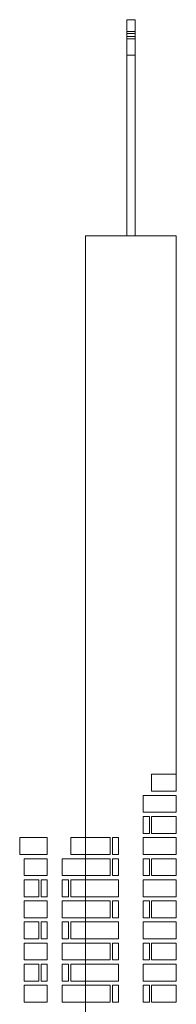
# Model space of a CAD drawing. Header units: millimetres. Extents: x -37887 to 94344, y -69777 to 116976.
# Tile 203 of 205: x 42007 to 42563, y 113478 to 116976. Entities that reach past the tile are written whole.
import ezdxf

# ---------------------------------------------------------------- set-up
doc = ezdxf.new("R2010")
doc.units = ezdxf.units.MM
doc.layers.add('02_odbudowa', color=7, linetype='Continuous', lineweight=30)
doc.layers.add('inwentarka dominiki', color=1, linetype='Continuous', lineweight=13)

# ---------------------------------------------------------------- blocks, each defined once
blk = doc.blocks.new('A$C548F19F9')
at = {"layer": 'inwentarka dominiki'}
for p, q in [((43459.2, 9054.6), (43459.2, 9822.8)), ((43459.2, 9822.8), (43489.2, 9822.8)), ((43489.2, 9054.6), (43489.2, 9822.8)), ((43459.2, 9780.4), (43489.2, 9780.4)), ((43459.2, 9773.3), (43489.2, 9773.3)), ((43459.2, 9763), (43489.2, 9763)), ((43459.2, 9754.5), (43489.2, 9754.5)), ((43459.2, 9696.7), (43489.2, 9696.7)), ((43313.2, 9054.6), (43313.2, 6916.6)), ((43313.2, 9054.6), (43635.2, 9054.6)), ((43635.2, 9054.6), (43635.2, 7141.6)), ((43313.2, 4531.6), (43313.2, 6916.6))]:
    blk.add_line(p, q, dxfattribs=at)
for points in [[(43547.7, 7081.6), (43635.2, 7081.6), (43635.2, 7141.6), (43547.7, 7141.6), (43547.7, 7081.6)], [(43635.2, 7006.6), (43635.2, 7066.6), (43517.9, 7066.6), (43517.9, 7006.6), (43635.2, 7006.6)], [(43517.9, 6931.6), (43539.8, 6931.6), (43539.8, 6991.6), (43517.9, 6991.6), (43517.9, 6931.6)], [(43547.7, 6931.6), (43635.2, 6931.6), (43635.2, 6991.6), (43547.7, 6991.6), (43547.7, 6931.6)], [(43177.2, 6916.6), (43079.6, 6916.6), (43079.6, 6856.6), (43177.2, 6856.6), (43177.2, 6916.6)], [(43260.7, 6916.6), (43313.2, 6916.6), (43313.2, 6856.6), (43260.7, 6856.6), (43260.7, 6916.6)], [(43400.7, 6856.6), (43313.2, 6856.6), (43313.2, 6916.6), (43400.7, 6916.6), (43400.7, 6856.6)], [(43430.5, 6856.6), (43408.6, 6856.6), (43408.6, 6916.6), (43430.5, 6916.6), (43430.5, 6856.6)], [(43635.2, 6856.6), (43635.2, 6916.6), (43517.9, 6916.6), (43517.9, 6856.6), (43635.2, 6856.6)], [(43177.2, 6781.6), (43177.2, 6841.6), (43094.8, 6841.6), (43094.8, 6781.6), (43177.2, 6781.6)], [(43230.8, 6781.6), (43230.8, 6841.6), (43313.2, 6841.6), (43313.2, 6781.6), (43230.8, 6781.6)], [(43400.7, 6781.6), (43313.2, 6781.6), (43313.2, 6841.6), (43400.7, 6841.6), (43400.7, 6781.6)], [(43430.5, 6781.6), (43408.6, 6781.6), (43408.6, 6841.6), (43430.5, 6841.6), (43430.5, 6781.6)], [(43517.9, 6781.6), (43539.8, 6781.6), (43539.8, 6841.6), (43517.9, 6841.6), (43517.9, 6781.6)], [(43547.7, 6781.6), (43635.2, 6781.6), (43635.2, 6841.6), (43547.7, 6841.6), (43547.7, 6781.6)], [(43147.4, 6766.6), (43094.8, 6766.6), (43094.8, 6706.6), (43147.4, 6706.6), (43147.4, 6766.6)], [(43177.2, 6706.6), (43155.3, 6706.6), (43155.3, 6766.6), (43177.2, 6766.6), (43177.2, 6706.6)], [(43230.8, 6706.6), (43252.7, 6706.6), (43252.7, 6766.6), (43230.8, 6766.6), (43230.8, 6706.6)], [(43260.7, 6766.6), (43313.2, 6766.6), (43313.2, 6706.6), (43260.7, 6706.6), (43260.7, 6766.6)], [(43313.2, 6706.6), (43313.2, 6766.6), (43430.5, 6766.6), (43430.5, 6706.6), (43313.2, 6706.6)], [(43635.2, 6706.6), (43635.2, 6766.6), (43517.9, 6766.6), (43517.9, 6706.6), (43635.2, 6706.6)], [(43177.2, 6631.6), (43177.2, 6691.6), (43094.8, 6691.6), (43094.8, 6631.6), (43177.2, 6631.6)], [(43230.8, 6631.6), (43230.8, 6691.6), (43313.2, 6691.6), (43313.2, 6631.6), (43230.8, 6631.6)], [(43400.7, 6631.6), (43313.2, 6631.6), (43313.2, 6691.6), (43400.7, 6691.6), (43400.7, 6631.6)], [(43430.5, 6631.6), (43408.6, 6631.6), (43408.6, 6691.6), (43430.5, 6691.6), (43430.5, 6631.6)], [(43517.9, 6631.6), (43539.8, 6631.6), (43539.8, 6691.6), (43517.9, 6691.6), (43517.9, 6631.6)], [(43547.7, 6631.6), (43635.2, 6631.6), (43635.2, 6691.6), (43547.7, 6691.6), (43547.7, 6631.6)], [(43147.4, 6616.6), (43094.8, 6616.6), (43094.8, 6556.6), (43147.4, 6556.6), (43147.4, 6616.6)], [(43177.2, 6556.6), (43155.3, 6556.6), (43155.3, 6616.6), (43177.2, 6616.6), (43177.2, 6556.6)], [(43230.8, 6556.6), (43252.7, 6556.6), (43252.7, 6616.6), (43230.8, 6616.6), (43230.8, 6556.6)], [(43260.7, 6616.6), (43313.2, 6616.6), (43313.2, 6556.6), (43260.7, 6556.6), (43260.7, 6616.6)], [(43313.2, 6556.6), (43313.2, 6616.6), (43430.5, 6616.6), (43430.5, 6556.6), (43313.2, 6556.6)], [(43635.2, 6556.6), (43635.2, 6616.6), (43517.9, 6616.6), (43517.9, 6556.6), (43635.2, 6556.6)], [(43177.2, 6481.6), (43177.2, 6541.6), (43094.8, 6541.6), (43094.8, 6481.6), (43177.2, 6481.6)], [(43230.8, 6481.6), (43230.8, 6541.6), (43313.2, 6541.6), (43313.2, 6481.6), (43230.8, 6481.6)], [(43400.7, 6481.6), (43313.2, 6481.6), (43313.2, 6541.6), (43400.7, 6541.6), (43400.7, 6481.6)], [(43430.5, 6481.6), (43408.6, 6481.6), (43408.6, 6541.6), (43430.5, 6541.6), (43430.5, 6481.6)], [(43517.9, 6481.6), (43539.8, 6481.6), (43539.8, 6541.6), (43517.9, 6541.6), (43517.9, 6481.6)], [(43547.7, 6481.6), (43635.2, 6481.6), (43635.2, 6541.6), (43547.7, 6541.6), (43547.7, 6481.6)], [(43147.4, 6466.6), (43094.8, 6466.6), (43094.8, 6406.6), (43147.4, 6406.6), (43147.4, 6466.6)], [(43177.2, 6406.6), (43155.3, 6406.6), (43155.3, 6466.6), (43177.2, 6466.6), (43177.2, 6406.6)], [(43230.8, 6406.6), (43252.7, 6406.6), (43252.7, 6466.6), (43230.8, 6466.6), (43230.8, 6406.6)], [(43260.7, 6466.6), (43313.2, 6466.6), (43313.2, 6406.6), (43260.7, 6406.6), (43260.7, 6466.6)], [(43313.2, 6406.6), (43313.2, 6466.6), (43430.5, 6466.6), (43430.5, 6406.6), (43313.2, 6406.6)], [(43635.2, 6406.6), (43635.2, 6466.6), (43517.9, 6466.6), (43517.9, 6406.6), (43635.2, 6406.6)], [(43177.2, 6331.6), (43177.2, 6391.6), (43094.8, 6391.6), (43094.8, 6331.6), (43177.2, 6331.6)], [(43230.8, 6331.6), (43230.8, 6391.6), (43313.2, 6391.6), (43313.2, 6331.6), (43230.8, 6331.6)], [(43400.7, 6331.6), (43313.2, 6331.6), (43313.2, 6391.6), (43400.7, 6391.6), (43400.7, 6331.6)], [(43430.5, 6331.6), (43408.6, 6331.6), (43408.6, 6391.6), (43430.5, 6391.6), (43430.5, 6331.6)], [(43517.9, 6331.6), (43539.8, 6331.6), (43539.8, 6391.6), (43517.9, 6391.6), (43517.9, 6331.6)], [(43547.7, 6331.6), (43635.2, 6331.6), (43635.2, 6391.6), (43547.7, 6391.6), (43547.7, 6331.6)]]:
    blk.add_lwpolyline(points, dxfattribs=at)

msp = doc.modelspace()

# ---------------------------------------------------------------- block references
at = {"layer": '02_odbudowa'}
msp.add_blockref('A$C548F19F9', (-1072.5, 107153.6), dxfattribs=at)

doc.saveas('drawing.dxf')
